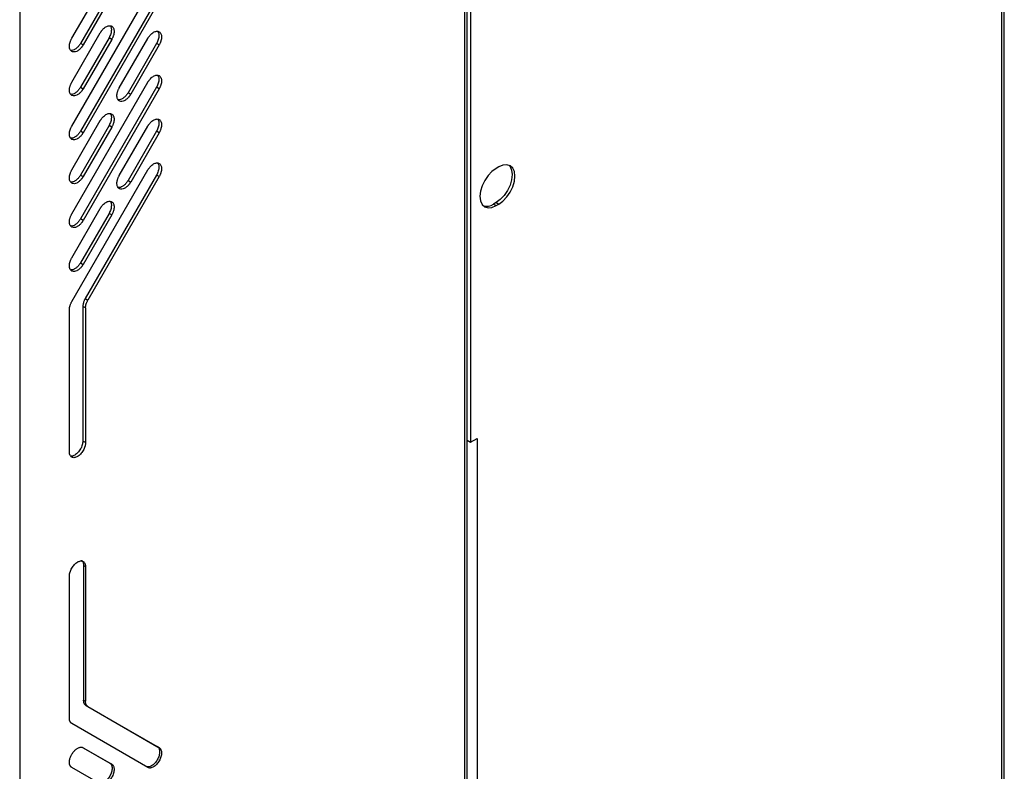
# Model space of a CAD drawing. Header units: millimetres. Extents: x 155473 to 158085, y 111018 to 114514.
# Tile 171 of 181: x 157813 to 158072, y 113731 to 113929. Entities that reach past the tile are written whole.
import ezdxf

# ---------------------------------------------------------------- set-up
doc = ezdxf.new("R2010")
doc.units = ezdxf.units.MM

msp = doc.modelspace()

# ---------------------------------------------------------------- linework, layer by layer
at = {"color": 7, "linetype": 'Continuous', "lineweight": 25}
for p, q in [((158071.1, 114332.67), (158071.1, 113593.49)), ((158071.81, 113538.34), (158071.81, 114333.65)), ((157929.79, 114206.18), (157929.79, 113511.92)), ((157930.45, 113501.61), (157930.45, 114207.1)), ((157931.38, 114147.9), (157931.38, 113818.02)), ((157812.76, 114138.62), (157812.76, 113444.36)), ((157826.46, 113924.3), (157846.46, 113958.94)), ((157848.76, 113957.61), (157828.76, 113922.97)), ((157849.46, 113957.2), (157829.46, 113922.56)), ((157826.46, 113901.2), (157846.46, 113935.84)), ((157848.76, 113934.52), (157828.76, 113899.88)), ((157849.46, 113934.11), (157829.46, 113899.47)), ((157826.46, 113912.75), (157833.96, 113925.74)), ((157836.26, 113924.41), (157828.76, 113911.42)), ((157829.46, 113922.56), (157828.76, 113922.97)), ((157836.96, 113924.01), (157829.46, 113911.02)), ((157836.96, 113924.01), (157836.26, 113924.41)), ((157838.96, 113911.3), (157846.46, 113924.29)), ((157848.76, 113922.97), (157841.26, 113909.98)), ((157849.46, 113922.56), (157841.96, 113909.57)), ((157849.46, 113922.56), (157848.76, 113922.97)), ((157826.46, 113878.1), (157846.46, 113912.75)), ((157828.76, 113911.42), (157829.46, 113911.02)), ((157848.76, 113911.42), (157828.76, 113876.78)), ((157849.46, 113911.01), (157829.46, 113876.37)), ((157841.26, 113909.98), (157841.96, 113909.57)), ((157849.46, 113911.01), (157848.76, 113911.42)), ((157826.46, 113889.65), (157833.96, 113902.64)), ((157836.26, 113901.32), (157828.76, 113888.33)), ((157829.46, 113899.47), (157828.76, 113899.88)), ((157836.96, 113900.91), (157829.46, 113887.92)), ((157836.96, 113900.91), (157836.26, 113901.32)), ((157838.96, 113888.21), (157846.46, 113901.2)), ((157848.76, 113899.87), (157841.26, 113886.88)), ((157849.46, 113899.47), (157841.96, 113886.48)), ((157849.46, 113899.47), (157848.76, 113899.87)), ((157826.46, 113855.01), (157846.46, 113889.65)), ((157938.8, 113890.48), (157938.1, 113890.07)), ((157828.76, 113888.33), (157829.46, 113887.92)), ((157848.76, 113888.33), (157830, 113855.84)), ((157849.46, 113887.92), (157830.71, 113855.43)), ((157841.26, 113886.88), (157841.96, 113886.48)), ((157849.46, 113887.92), (157848.76, 113888.33)), ((157826.46, 113866.56), (157833.96, 113879.55)), ((157938.1, 113881.09), (157937.39, 113880.68)), ((157937.39, 113880.68), (157938.1, 113880.28)), ((157938.1, 113881.09), (157938.8, 113880.68)), ((157938.1, 113880.28), (157938.8, 113880.68)), ((157836.26, 113878.22), (157828.76, 113865.23)), ((157829.46, 113876.37), (157828.76, 113876.78)), ((157836.96, 113877.82), (157829.46, 113864.82)), ((157836.96, 113877.82), (157836.26, 113878.22)), ((157828.76, 113865.23), (157829.46, 113864.82)), ((157830, 113855.84), (157830.71, 113855.43)), ((157825.84, 113815.47), (157825.84, 113852.92)), ((157829.38, 113853.75), (157829.38, 113818.33)), ((157830.09, 113853.34), (157829.38, 113853.75)), ((157830.09, 113853.34), (157830.09, 113817.92)), ((157931.38, 113818.02), (157933.08, 113819)), ((157933.08, 113819), (157933.08, 113513.81)), ((157830.09, 113817.92), (157829.38, 113818.33)), ((157930.45, 113818.55), (157931.38, 113818.02)), ((157830.09, 113785.26), (157829.58, 113785.55)), ((157829.58, 113785.55), (157829.58, 113750.14)), ((157830.09, 113785.26), (157830.09, 113749.85)), ((157825.84, 113745.37), (157825.84, 113782.81)), ((157829.58, 113750.14), (157830.09, 113749.85)), ((157830.2, 113748.76), (157848.96, 113737.93)), ((157830.71, 113748.47), (157830.2, 113748.76)), ((157830.71, 113748.47), (157849.46, 113737.64)), ((157846.46, 113732.44), (157826.46, 113743.99)), ((157829.46, 113737.64), (157836.96, 113733.31)), ((157829.46, 113737.64), (157836.46, 113733.6)), ((157849.46, 113737.64), (157848.96, 113737.93)), ((157836.96, 113733.31), (157836.46, 113733.6)), ((157833.96, 113728.12), (157826.46, 113732.45))]:
    msp.add_line(p, q, dxfattribs=at)
at = {"color": 7, "linetype": 'Continuous', "lineweight": 25, "flags": 128}
for points in [[(157938.1, 113890.07), (157937, 113889.27), (157935.97, 113888.19), (157935.1, 113886.91), (157934.42, 113885.5), (157934, 113884.08), (157933.85, 113882.73), (157934, 113881.54), (157934.42, 113880.61), (157935.1, 113879.98), (157935.97, 113879.71), (157937, 113879.81), (157938.1, 113880.28)], [(157941.43, 113890.95), (157941.77, 113890.56), (157942.19, 113889.63), (157942.34, 113888.44), (157942.19, 113887.09), (157941.77, 113885.66), (157941.1, 113884.26), (157940.22, 113882.97), (157939.19, 113881.89), (157938.1, 113881.09)], [(157938.8, 113880.68), (157939.9, 113881.49), (157940.92, 113882.57), (157941.8, 113883.85), (157942.48, 113885.26), (157942.9, 113886.68), (157943.05, 113888.03), (157942.9, 113889.22), (157942.48, 113890.15), (157941.8, 113890.78), (157940.92, 113891.05), (157939.9, 113890.95), (157938.8, 113890.48)]]:
    msp.add_lwpolyline(points, dxfattribs=at)
at = {"color": 7, "linetype": 'Continuous', "lineweight": 25}
msp.add_arc((157935.57, 113883.3), 3.19, 255.31, 304.7761, dxfattribs=at)
for points, knots in [([(157833.96, 113925.74), (157833.99, 113925.78), (157834.04, 113925.87), (157834.12, 113925.99), (157834.2, 113926.11), (157834.31, 113926.27), (157834.46, 113926.46), (157834.71, 113926.74), (157835.05, 113927.05), (157835.46, 113927.34), (157835.88, 113927.53), (157836.28, 113927.62), (157836.65, 113927.61), (157836.97, 113927.49), (157837.24, 113927.27), (157837.44, 113926.95), (157837.56, 113926.56), (157837.6, 113926.1), (157837.56, 113925.6), (157837.46, 113925.16), (157837.34, 113924.8), (157837.23, 113924.53), (157837.11, 113924.26), (157837.01, 113924.09), (157836.96, 113924.01)], [0, 0, 0, 0, 0.015651, 0.031272, 0.046901, 0.062574, 0.093823, 0.12513, 0.18761, 0.25009, 0.31257, 0.375049, 0.437529, 0.500009, 0.562489, 0.624969, 0.687449, 0.749929, 0.812409, 0.874889, 0.906137, 0.937444, 0.968707, 1, 1, 1, 1]), ([(157836.54, 113927.55), (157836.6, 113927.49), (157836.83, 113927.26), (157836.92, 113926.52), (157836.78, 113925.48), (157836.43, 113924.77), (157836.26, 113924.41)], [0, 0, 0, 0, 0.113575, 0.40905, 0.704525, 1, 1, 1, 1]), ([(157846.46, 113924.29), (157846.49, 113924.34), (157846.54, 113924.42), (157846.62, 113924.54), (157846.7, 113924.67), (157846.81, 113924.82), (157846.96, 113925.01), (157847.21, 113925.3), (157847.55, 113925.61), (157847.96, 113925.89), (157848.38, 113926.09), (157848.78, 113926.18), (157849.15, 113926.16), (157849.47, 113926.04), (157849.74, 113925.82), (157849.94, 113925.51), (157850.06, 113925.12), (157850.1, 113924.66), (157850.06, 113924.16), (157849.96, 113923.71), (157849.84, 113923.35), (157849.73, 113923.08), (157849.61, 113922.82), (157849.51, 113922.65), (157849.46, 113922.56)], [0, 0, 0, 0, 0.015651, 0.031272, 0.046901, 0.062574, 0.093823, 0.12513, 0.18761, 0.25009, 0.31257, 0.375049, 0.437529, 0.500009, 0.562489, 0.624969, 0.687449, 0.749929, 0.812409, 0.874889, 0.906137, 0.937444, 0.968707, 1, 1, 1, 1]), ([(157849.04, 113926.11), (157849.1, 113926.05), (157849.33, 113925.82), (157849.42, 113925.08), (157849.28, 113924.03), (157848.93, 113923.32), (157848.76, 113922.97)], [0, 0, 0, 0, 0.113575, 0.40905, 0.704525, 1, 1, 1, 1]), ([(157825.84, 113922.2), (157825.84, 113922.25), (157825.84, 113922.33), (157825.85, 113922.45), (157825.86, 113922.58), (157825.89, 113922.75), (157825.93, 113922.97), (157826, 113923.23), (157826.09, 113923.5), (157826.2, 113923.77), (157826.32, 113924.04), (157826.42, 113924.21), (157826.46, 113924.3)], [0, 0, 0, 0, 0.0625455, 0.1249694, 0.1874226, 0.2500559, 0.3749293, 0.5000371, 0.6249105, 0.7500182, 0.8749506, 1, 1, 1, 1]), ([(157829.46, 113922.56), (157829.43, 113922.51), (157829.37, 113922.41), (157829.28, 113922.26), (157829.18, 113922.12), (157829.07, 113921.98), (157828.91, 113921.78), (157828.68, 113921.53), (157828.38, 113921.26), (157828.07, 113921.03), (157827.65, 113920.81), (157827.14, 113920.66), (157826.69, 113920.71), (157826.39, 113920.87), (157826.19, 113921.04), (157826.04, 113921.27), (157825.94, 113921.51), (157825.88, 113921.75), (157825.85, 113921.97), (157825.84, 113922.13), (157825.84, 113922.2)], [0, 0, 0, 0, 0.025107, 0.050089, 0.075034, 0.100029, 0.125161, 0.187654, 0.250226, 0.31272, 0.375292, 0.500016, 0.624739, 0.687233, 0.749805, 0.812298, 0.874871, 0.916631, 0.958205, 1, 1, 1, 1]), ([(157828.76, 113922.97), (157828.6, 113922.72), (157828.28, 113922.23), (157827.67, 113921.64), (157827.05, 113921.25), (157826.52, 113921.07), (157826.25, 113921.12), (157826.15, 113921.14)], [0, 0, 0, 0, 0.219863, 0.439727, 0.65959, 0.879453, 1, 1, 1, 1]), ([(157825.84, 113910.66), (157825.84, 113910.7), (157825.84, 113910.78), (157825.85, 113910.9), (157825.86, 113911.03), (157825.89, 113911.2), (157825.93, 113911.42), (157826, 113911.69), (157826.09, 113911.96), (157826.2, 113912.22), (157826.32, 113912.49), (157826.42, 113912.66), (157826.46, 113912.75)], [0, 0, 0, 0, 0.062545, 0.124969, 0.187423, 0.250056, 0.374929, 0.500037, 0.62491, 0.750018, 0.874951, 1, 1, 1, 1]), ([(157846.46, 113912.75), (157846.49, 113912.79), (157846.54, 113912.87), (157846.62, 113913), (157846.7, 113913.12), (157846.81, 113913.28), (157846.96, 113913.47), (157847.21, 113913.75), (157847.55, 113914.06), (157847.96, 113914.35), (157848.38, 113914.54), (157848.78, 113914.63), (157849.15, 113914.61), (157849.47, 113914.49), (157849.74, 113914.27), (157849.94, 113913.96), (157850.06, 113913.57), (157850.1, 113913.11), (157850.06, 113912.61), (157849.96, 113912.16), (157849.84, 113911.81), (157849.73, 113911.54), (157849.61, 113911.27), (157849.51, 113911.1), (157849.46, 113911.01)], [0, 0, 0, 0, 0.015651, 0.031272, 0.046901, 0.062574, 0.093823, 0.12513, 0.18761, 0.25009, 0.31257, 0.375049, 0.437529, 0.500009, 0.562489, 0.624969, 0.687449, 0.749929, 0.812409, 0.874889, 0.906137, 0.937444, 0.968707, 1, 1, 1, 1]), ([(157849.04, 113914.56), (157849.1, 113914.5), (157849.33, 113914.27), (157849.42, 113913.53), (157849.28, 113912.48), (157848.93, 113911.78), (157848.76, 113911.42)], [0, 0, 0, 0, 0.113575, 0.40905, 0.704525, 1, 1, 1, 1]), ([(157829.46, 113911.02), (157829.43, 113910.96), (157829.37, 113910.86), (157829.28, 113910.72), (157829.18, 113910.57), (157829.07, 113910.43), (157828.91, 113910.23), (157828.68, 113909.98), (157828.38, 113909.71), (157828.07, 113909.49), (157827.65, 113909.26), (157827.14, 113909.11), (157826.69, 113909.16), (157826.39, 113909.32), (157826.19, 113909.49), (157826.04, 113909.72), (157825.94, 113909.96), (157825.88, 113910.2), (157825.85, 113910.42), (157825.84, 113910.58), (157825.84, 113910.66)], [0, 0, 0, 0, 0.025107, 0.050089, 0.075034, 0.100029, 0.125161, 0.187654, 0.250226, 0.31272, 0.375292, 0.500016, 0.624739, 0.687233, 0.749805, 0.812298, 0.874871, 0.916631, 0.958205, 1, 1, 1, 1]), ([(157828.76, 113911.42), (157828.6, 113911.18), (157828.28, 113910.68), (157827.67, 113910.09), (157827.05, 113909.7), (157826.52, 113909.52), (157826.25, 113909.57), (157826.15, 113909.59)], [0, 0, 0, 0, 0.219863, 0.439727, 0.65959, 0.879453, 1, 1, 1, 1]), ([(157838.34, 113909.21), (157838.34, 113909.25), (157838.34, 113909.33), (157838.35, 113909.46), (157838.36, 113909.58), (157838.39, 113909.76), (157838.43, 113909.98), (157838.5, 113910.24), (157838.59, 113910.51), (157838.7, 113910.78), (157838.82, 113911.05), (157838.92, 113911.22), (157838.96, 113911.3)], [0, 0, 0, 0, 0.062545, 0.124969, 0.187423, 0.250056, 0.374929, 0.500037, 0.62491, 0.750018, 0.874951, 1, 1, 1, 1]), ([(157841.26, 113909.98), (157841.1, 113909.73), (157840.78, 113909.24), (157840.17, 113908.65), (157839.55, 113908.26), (157839.02, 113908.08), (157838.75, 113908.13), (157838.65, 113908.15)], [0, 0, 0, 0, 0.219863, 0.439727, 0.65959, 0.879453, 1, 1, 1, 1]), ([(157841.96, 113909.57), (157841.93, 113909.52), (157841.87, 113909.42), (157841.78, 113909.27), (157841.68, 113909.13), (157841.57, 113908.99), (157841.41, 113908.79), (157841.18, 113908.54), (157840.88, 113908.27), (157840.57, 113908.04), (157840.15, 113907.81), (157839.64, 113907.67), (157839.19, 113907.72), (157838.89, 113907.88), (157838.69, 113908.05), (157838.54, 113908.27), (157838.44, 113908.52), (157838.38, 113908.76), (157838.35, 113908.98), (157838.34, 113909.13), (157838.34, 113909.21)], [0, 0, 0, 0, 0.025107, 0.050089, 0.075034, 0.100029, 0.125161, 0.187654, 0.250226, 0.31272, 0.375292, 0.500016, 0.624739, 0.687233, 0.749805, 0.812298, 0.874871, 0.916631, 0.958205, 1, 1, 1, 1]), ([(157833.96, 113902.64), (157833.99, 113902.69), (157834.04, 113902.77), (157834.12, 113902.89), (157834.2, 113903.02), (157834.31, 113903.17), (157834.46, 113903.36), (157834.71, 113903.64), (157835.05, 113903.95), (157835.46, 113904.24), (157835.88, 113904.44), (157836.28, 113904.53), (157836.65, 113904.51), (157836.97, 113904.39), (157837.24, 113904.17), (157837.44, 113903.86), (157837.56, 113903.47), (157837.6, 113903.01), (157837.56, 113902.5), (157837.46, 113902.06), (157837.34, 113901.7), (157837.23, 113901.43), (157837.11, 113901.17), (157837.01, 113901), (157836.96, 113900.91)], [0, 0, 0, 0, 0.015651, 0.031272, 0.046901, 0.062574, 0.093823, 0.12513, 0.18761, 0.25009, 0.31257, 0.375049, 0.437529, 0.500009, 0.562489, 0.624969, 0.687449, 0.749929, 0.812409, 0.874889, 0.906137, 0.937444, 0.968707, 1, 1, 1, 1]), ([(157836.54, 113904.46), (157836.6, 113904.39), (157836.83, 113904.17), (157836.92, 113903.43), (157836.78, 113902.38), (157836.43, 113901.67), (157836.26, 113901.32)], [0, 0, 0, 0, 0.113575, 0.40905, 0.704525, 1, 1, 1, 1]), ([(157846.46, 113901.2), (157846.49, 113901.24), (157846.54, 113901.33), (157846.62, 113901.45), (157846.7, 113901.57), (157846.81, 113901.73), (157846.96, 113901.92), (157847.21, 113902.2), (157847.55, 113902.51), (157847.96, 113902.8), (157848.38, 113902.99), (157848.78, 113903.08), (157849.15, 113903.07), (157849.47, 113902.95), (157849.74, 113902.73), (157849.94, 113902.41), (157850.06, 113902.02), (157850.1, 113901.56), (157850.06, 113901.06), (157849.96, 113900.62), (157849.84, 113900.26), (157849.73, 113899.99), (157849.61, 113899.72), (157849.51, 113899.55), (157849.46, 113899.47)], [0, 0, 0, 0, 0.015651, 0.031272, 0.046901, 0.062574, 0.093823, 0.12513, 0.18761, 0.25009, 0.31257, 0.375049, 0.437529, 0.500009, 0.562489, 0.624969, 0.687449, 0.749929, 0.812409, 0.874889, 0.906137, 0.937444, 0.968707, 1, 1, 1, 1]), ([(157849.04, 113903.01), (157849.1, 113902.95), (157849.33, 113902.72), (157849.42, 113901.98), (157849.28, 113900.94), (157848.93, 113900.23), (157848.76, 113899.87)], [0, 0, 0, 0, 0.113575, 0.40905, 0.704525, 1, 1, 1, 1]), ([(157825.84, 113899.11), (157825.84, 113899.15), (157825.84, 113899.23), (157825.85, 113899.35), (157825.86, 113899.48), (157825.89, 113899.65), (157825.93, 113899.87), (157826, 113900.14), (157826.09, 113900.41), (157826.2, 113900.68), (157826.32, 113900.94), (157826.42, 113901.11), (157826.46, 113901.2)], [0, 0, 0, 0, 0.062545, 0.124969, 0.187423, 0.250056, 0.374929, 0.500037, 0.62491, 0.750018, 0.874951, 1, 1, 1, 1]), ([(157829.46, 113899.47), (157829.43, 113899.42), (157829.37, 113899.32), (157829.28, 113899.17), (157829.18, 113899.02), (157829.07, 113898.88), (157828.91, 113898.68), (157828.68, 113898.43), (157828.38, 113898.16), (157828.07, 113897.94), (157827.65, 113897.71), (157827.14, 113897.56), (157826.69, 113897.61), (157826.39, 113897.77), (157826.19, 113897.95), (157826.04, 113898.17), (157825.94, 113898.41), (157825.88, 113898.65), (157825.85, 113898.87), (157825.84, 113899.03), (157825.84, 113899.11)], [0, 0, 0, 0, 0.025107, 0.050089, 0.075034, 0.100029, 0.125161, 0.187654, 0.250226, 0.31272, 0.375292, 0.500016, 0.624739, 0.687233, 0.749805, 0.812298, 0.874871, 0.916631, 0.958205, 1, 1, 1, 1]), ([(157828.76, 113899.88), (157828.6, 113899.63), (157828.28, 113899.13), (157827.67, 113898.55), (157827.05, 113898.15), (157826.52, 113897.98), (157826.25, 113898.03), (157826.15, 113898.04)], [0, 0, 0, 0, 0.219863, 0.439727, 0.65959, 0.879453, 1, 1, 1, 1]), ([(157846.46, 113889.65), (157846.49, 113889.69), (157846.54, 113889.78), (157846.62, 113889.9), (157846.7, 113890.02), (157846.81, 113890.18), (157846.96, 113890.37), (157847.21, 113890.65), (157847.55, 113890.96), (157847.96, 113891.25), (157848.38, 113891.44), (157848.78, 113891.53), (157849.15, 113891.52), (157849.47, 113891.4), (157849.74, 113891.18), (157849.94, 113890.87), (157850.06, 113890.47), (157850.1, 113890.02), (157850.06, 113889.51), (157849.96, 113889.07), (157849.84, 113888.71), (157849.73, 113888.44), (157849.61, 113888.18), (157849.51, 113888), (157849.46, 113887.92)], [0, 0, 0, 0, 0.015651, 0.031272, 0.046901, 0.062574, 0.093823, 0.12513, 0.18761, 0.25009, 0.31257, 0.375049, 0.437529, 0.500009, 0.562489, 0.624969, 0.687449, 0.749929, 0.812409, 0.874889, 0.906137, 0.937444, 0.968707, 1, 1, 1, 1]), ([(157849.04, 113891.46), (157849.1, 113891.4), (157849.33, 113891.18), (157849.42, 113890.44), (157849.28, 113889.39), (157848.93, 113888.68), (157848.76, 113888.33)], [0, 0, 0, 0, 0.113575, 0.40905, 0.704525, 1, 1, 1, 1]), ([(157825.84, 113887.56), (157825.84, 113887.6), (157825.84, 113887.68), (157825.85, 113887.81), (157825.86, 113887.93), (157825.89, 113888.11), (157825.93, 113888.32), (157826, 113888.59), (157826.09, 113888.86), (157826.2, 113889.13), (157826.32, 113889.4), (157826.42, 113889.57), (157826.46, 113889.65)], [0, 0, 0, 0, 0.062545, 0.124969, 0.187423, 0.250056, 0.374929, 0.500037, 0.62491, 0.750018, 0.874951, 1, 1, 1, 1]), ([(157829.46, 113887.92), (157829.43, 113887.87), (157829.37, 113887.77), (157829.28, 113887.62), (157829.18, 113887.48), (157829.07, 113887.34), (157828.91, 113887.14), (157828.68, 113886.89), (157828.38, 113886.62), (157828.07, 113886.39), (157827.65, 113886.16), (157827.14, 113886.01), (157826.69, 113886.07), (157826.39, 113886.22), (157826.19, 113886.4), (157826.04, 113886.62), (157825.94, 113886.87), (157825.88, 113887.1), (157825.85, 113887.32), (157825.84, 113887.48), (157825.84, 113887.56)], [0, 0, 0, 0, 0.025107, 0.050089, 0.075034, 0.100029, 0.125161, 0.187654, 0.250226, 0.31272, 0.375292, 0.500016, 0.624739, 0.687233, 0.749805, 0.812298, 0.874871, 0.916631, 0.958205, 1, 1, 1, 1]), ([(157828.76, 113888.33), (157828.6, 113888.08), (157828.28, 113887.59), (157827.67, 113887), (157827.05, 113886.61), (157826.52, 113886.43), (157826.25, 113886.48), (157826.15, 113886.5)], [0, 0, 0, 0, 0.219863, 0.439727, 0.65959, 0.879453, 1, 1, 1, 1]), ([(157838.34, 113886.12), (157838.34, 113886.16), (157838.34, 113886.24), (157838.35, 113886.36), (157838.36, 113886.49), (157838.39, 113886.66), (157838.43, 113886.88), (157838.5, 113887.15), (157838.59, 113887.42), (157838.7, 113887.68), (157838.82, 113887.95), (157838.92, 113888.12), (157838.96, 113888.21)], [0, 0, 0, 0, 0.062545, 0.124969, 0.187423, 0.250056, 0.374929, 0.500037, 0.62491, 0.750018, 0.874951, 1, 1, 1, 1]), ([(157841.96, 113886.48), (157841.93, 113886.42), (157841.87, 113886.32), (157841.78, 113886.18), (157841.68, 113886.03), (157841.57, 113885.89), (157841.41, 113885.69), (157841.18, 113885.44), (157840.88, 113885.17), (157840.57, 113884.95), (157840.15, 113884.72), (157839.64, 113884.57), (157839.19, 113884.62), (157838.89, 113884.78), (157838.69, 113884.95), (157838.54, 113885.18), (157838.44, 113885.42), (157838.38, 113885.66), (157838.35, 113885.88), (157838.34, 113886.04), (157838.34, 113886.12)], [0, 0, 0, 0, 0.025107, 0.050089, 0.075034, 0.100029, 0.125161, 0.187654, 0.250226, 0.31272, 0.375292, 0.500016, 0.624739, 0.687233, 0.749805, 0.812298, 0.874871, 0.916631, 0.958205, 1, 1, 1, 1]), ([(157841.26, 113886.88), (157841.1, 113886.64), (157840.78, 113886.14), (157840.17, 113885.55), (157839.55, 113885.16), (157839.02, 113884.98), (157838.75, 113885.03), (157838.65, 113885.05)], [0, 0, 0, 0, 0.219863, 0.439727, 0.65959, 0.879453, 1, 1, 1, 1]), ([(157833.96, 113879.55), (157833.99, 113879.59), (157834.04, 113879.67), (157834.12, 113879.8), (157834.2, 113879.92), (157834.31, 113880.08), (157834.46, 113880.27), (157834.71, 113880.55), (157835.05, 113880.86), (157835.46, 113881.15), (157835.88, 113881.34), (157836.28, 113881.43), (157836.65, 113881.42), (157836.97, 113881.3), (157837.24, 113881.08), (157837.44, 113880.76), (157837.56, 113880.37), (157837.6, 113879.91), (157837.56, 113879.41), (157837.46, 113878.97), (157837.34, 113878.61), (157837.23, 113878.34), (157837.11, 113878.07), (157837.01, 113877.9), (157836.96, 113877.82)], [0, 0, 0, 0, 0.015651, 0.031272, 0.046901, 0.062574, 0.093823, 0.12513, 0.18761, 0.25009, 0.31257, 0.375049, 0.437529, 0.500009, 0.562489, 0.624969, 0.687449, 0.749929, 0.812409, 0.874889, 0.906137, 0.937444, 0.968707, 1, 1, 1, 1]), ([(157836.54, 113881.36), (157836.6, 113881.3), (157836.83, 113881.07), (157836.92, 113880.33), (157836.78, 113879.29), (157836.43, 113878.58), (157836.26, 113878.22)], [0, 0, 0, 0, 0.113575, 0.40905, 0.704525, 1, 1, 1, 1]), ([(157825.84, 113876.01), (157825.84, 113876.05), (157825.84, 113876.14), (157825.85, 113876.26), (157825.86, 113876.39), (157825.89, 113876.56), (157825.93, 113876.78), (157826, 113877.04), (157826.09, 113877.31), (157826.2, 113877.58), (157826.32, 113877.85), (157826.42, 113878.02), (157826.46, 113878.1)], [0, 0, 0, 0, 0.062545, 0.124969, 0.187423, 0.250056, 0.374929, 0.500037, 0.62491, 0.750018, 0.874951, 1, 1, 1, 1]), ([(157829.46, 113876.37), (157829.43, 113876.32), (157829.37, 113876.22), (157829.28, 113876.07), (157829.18, 113875.93), (157829.07, 113875.79), (157828.91, 113875.59), (157828.68, 113875.34), (157828.38, 113875.07), (157828.07, 113874.84), (157827.65, 113874.61), (157827.14, 113874.47), (157826.69, 113874.52), (157826.39, 113874.68), (157826.19, 113874.85), (157826.04, 113875.08), (157825.94, 113875.32), (157825.88, 113875.56), (157825.85, 113875.78), (157825.84, 113875.93), (157825.84, 113876.01)], [0, 0, 0, 0, 0.0251069, 0.0500891, 0.0750338, 0.1000286, 0.1251605, 0.1876542, 0.2502264, 0.3127201, 0.3752923, 0.5000156, 0.6247389, 0.6872325, 0.7498047, 0.8122984, 0.8748706, 0.9166307, 0.9582051, 1, 1, 1, 1]), ([(157828.76, 113876.78), (157828.6, 113876.53), (157828.28, 113876.04), (157827.67, 113875.45), (157827.05, 113875.06), (157826.52, 113874.88), (157826.25, 113874.93), (157826.15, 113874.95)], [0, 0, 0, 0, 0.219863, 0.439727, 0.65959, 0.879453, 1, 1, 1, 1]), ([(157825.84, 113864.47), (157825.84, 113864.51), (157825.84, 113864.59), (157825.85, 113864.71), (157825.86, 113864.84), (157825.89, 113865.01), (157825.93, 113865.23), (157826, 113865.5), (157826.09, 113865.77), (157826.2, 113866.03), (157826.32, 113866.3), (157826.42, 113866.47), (157826.46, 113866.56)], [0, 0, 0, 0, 0.062545, 0.124969, 0.187423, 0.250056, 0.374929, 0.500037, 0.62491, 0.750018, 0.874951, 1, 1, 1, 1]), ([(157829.46, 113864.82), (157829.43, 113864.77), (157829.37, 113864.67), (157829.28, 113864.52), (157829.18, 113864.38), (157829.07, 113864.24), (157828.91, 113864.04), (157828.68, 113863.79), (157828.38, 113863.52), (157828.07, 113863.3), (157827.65, 113863.07), (157827.14, 113862.92), (157826.69, 113862.97), (157826.39, 113863.13), (157826.19, 113863.3), (157826.04, 113863.53), (157825.94, 113863.77), (157825.88, 113864.01), (157825.85, 113864.23), (157825.84, 113864.39), (157825.84, 113864.47)], [0, 0, 0, 0, 0.0251069, 0.0500891, 0.0750338, 0.1000286, 0.1251605, 0.1876542, 0.2502264, 0.3127201, 0.3752923, 0.5000156, 0.6247389, 0.6872325, 0.7498047, 0.8122984, 0.8748706, 0.9166307, 0.9582051, 1, 1, 1, 1]), ([(157828.76, 113865.23), (157828.6, 113864.99), (157828.28, 113864.49), (157827.67, 113863.9), (157827.05, 113863.51), (157826.52, 113863.33), (157826.25, 113863.38), (157826.15, 113863.4)], [0, 0, 0, 0, 0.219863, 0.439727, 0.65959, 0.879453, 1, 1, 1, 1]), ([(157830, 113855.84), (157829.98, 113855.8), (157829.93, 113855.71), (157829.86, 113855.58), (157829.79, 113855.45), (157829.72, 113855.27), (157829.63, 113855.05), (157829.54, 113854.78), (157829.47, 113854.51), (157829.42, 113854.25), (157829.38, 113853.99), (157829.38, 113853.83), (157829.38, 113853.75)], [0, 0, 0, 0, 0.0625455, 0.1249694, 0.1874226, 0.2500559, 0.3749293, 0.5000371, 0.6249105, 0.7500182, 0.8749506, 1, 1, 1, 1]), ([(157830.09, 113853.34), (157830.09, 113853.38), (157830.09, 113853.46), (157830.09, 113853.58), (157830.11, 113853.71), (157830.13, 113853.88), (157830.17, 113854.1), (157830.24, 113854.37), (157830.33, 113854.64), (157830.44, 113854.91), (157830.56, 113855.17), (157830.66, 113855.34), (157830.71, 113855.43)], [0, 0, 0, 0, 0.062545, 0.124969, 0.187423, 0.250056, 0.374929, 0.500037, 0.62491, 0.750018, 0.874951, 1, 1, 1, 1]), ([(157825.84, 113852.92), (157825.84, 113852.96), (157825.84, 113853.04), (157825.85, 113853.16), (157825.86, 113853.29), (157825.89, 113853.46), (157825.93, 113853.68), (157826, 113853.95), (157826.09, 113854.22), (157826.2, 113854.49), (157826.32, 113854.75), (157826.42, 113854.92), (157826.46, 113855.01)], [0, 0, 0, 0, 0.062545, 0.124969, 0.187423, 0.250056, 0.374929, 0.500037, 0.62491, 0.750018, 0.874951, 1, 1, 1, 1]), ([(157830.09, 113817.92), (157830.08, 113817.88), (157830.08, 113817.8), (157830.08, 113817.68), (157830.06, 113817.55), (157830.04, 113817.38), (157830, 113817.16), (157829.9, 113816.8), (157829.74, 113816.35), (157829.47, 113815.83), (157829.15, 113815.33), (157828.78, 113814.89), (157828.38, 113814.52), (157827.96, 113814.23), (157827.55, 113814.04), (157827.15, 113813.95), (157826.78, 113813.96), (157826.45, 113814.08), (157826.19, 113814.3), (157826.02, 113814.56), (157825.93, 113814.81), (157825.88, 113815.02), (157825.85, 113815.24), (157825.84, 113815.4), (157825.84, 113815.47)], [0, 0, 0, 0, 0.015651, 0.031272, 0.046901, 0.062574, 0.093823, 0.12513, 0.18761, 0.25009, 0.31257, 0.375049, 0.437529, 0.500009, 0.562489, 0.624969, 0.687449, 0.749929, 0.812409, 0.874889, 0.906137, 0.937444, 0.968707, 1, 1, 1, 1]), ([(157829.38, 113818.33), (157829.35, 113817.99), (157829.28, 113817.31), (157828.79, 113816.22), (157828.09, 113815.26), (157827.26, 113814.61), (157826.58, 113814.32), (157826.27, 113814.4), (157826.18, 113814.43)], [0, 0, 0, 0, 0.1857397, 0.3714794, 0.5572191, 0.7429588, 0.9286985, 1, 1, 1, 1]), ([(157825.84, 113782.81), (157825.84, 113782.85), (157825.84, 113782.93), (157825.85, 113783.06), (157825.86, 113783.18), (157825.89, 113783.36), (157825.93, 113783.58), (157826.02, 113783.93), (157826.19, 113784.38), (157826.45, 113784.91), (157826.78, 113785.4), (157827.15, 113785.84), (157827.55, 113786.21), (157827.96, 113786.5), (157828.38, 113786.7), (157828.78, 113786.79), (157829.15, 113786.77), (157829.47, 113786.65), (157829.74, 113786.43), (157829.9, 113786.17), (157830, 113785.92), (157830.05, 113785.72), (157830.08, 113785.5), (157830.08, 113785.34), (157830.09, 113785.26)], [0, 0, 0, 0, 0.015651, 0.031272, 0.046901, 0.062574, 0.093823, 0.12513, 0.18761, 0.25009, 0.31257, 0.375049, 0.437529, 0.500009, 0.562489, 0.624969, 0.687449, 0.749929, 0.812409, 0.874889, 0.906137, 0.937444, 0.968707, 1, 1, 1, 1]), ([(157828.96, 113786.93), (157828.96, 113786.93), (157829.19, 113786.88), (157829.47, 113786.43), (157829.55, 113785.84), (157829.58, 113785.55)], [0, 0, 0, 0, 0.000102, 0.500051, 1, 1, 1, 1]), ([(157830.2, 113748.76), (157830.18, 113748.78), (157830.12, 113748.81), (157830.04, 113748.87), (157829.97, 113748.94), (157829.91, 113749.02), (157829.85, 113749.1), (157829.79, 113749.19), (157829.73, 113749.32), (157829.67, 113749.47), (157829.62, 113749.68), (157829.59, 113749.9), (157829.58, 113750.06), (157829.58, 113750.14)], [0, 0, 0, 0, 0.071977, 0.143396, 0.214483, 0.285466, 0.356572, 0.42803, 0.500065, 0.625616, 0.749973, 0.874361, 1, 1, 1, 1]), ([(157830.71, 113748.47), (157830.68, 113748.49), (157830.63, 113748.52), (157830.57, 113748.57), (157830.5, 113748.63), (157830.42, 113748.71), (157830.33, 113748.83), (157830.24, 113749), (157830.17, 113749.18), (157830.12, 113749.39), (157830.09, 113749.61), (157830.09, 113749.77), (157830.09, 113749.85)], [0, 0, 0, 0, 0.0625455, 0.1249694, 0.1874226, 0.2500559, 0.3749293, 0.5000371, 0.6249105, 0.7500182, 0.8749506, 1, 1, 1, 1]), ([(157826.46, 113743.99), (157826.44, 113744.01), (157826.39, 113744.04), (157826.32, 113744.09), (157826.26, 113744.15), (157826.18, 113744.23), (157826.09, 113744.35), (157826, 113744.52), (157825.93, 113744.71), (157825.88, 113744.91), (157825.85, 113745.13), (157825.84, 113745.29), (157825.84, 113745.37)], [0, 0, 0, 0, 0.062545, 0.124969, 0.187423, 0.250056, 0.374929, 0.500037, 0.62491, 0.750018, 0.874951, 1, 1, 1, 1]), ([(157825.84, 113733.82), (157825.84, 113733.87), (157825.84, 113733.97), (157825.86, 113734.12), (157825.87, 113734.27), (157825.9, 113734.42), (157825.95, 113734.66), (157826.04, 113734.98), (157826.19, 113735.39), (157826.39, 113735.79), (157826.69, 113736.29), (157827.14, 113736.87), (157827.65, 113737.31), (157828.07, 113737.56), (157828.38, 113737.7), (157828.68, 113737.77), (157828.94, 113737.79), (157829.14, 113737.77), (157829.31, 113737.72), (157829.41, 113737.67), (157829.46, 113737.64)], [0, 0, 0, 0, 0.025107, 0.050089, 0.075034, 0.100029, 0.125161, 0.187654, 0.250226, 0.31272, 0.375292, 0.500016, 0.624739, 0.687233, 0.749805, 0.812298, 0.874871, 0.916631, 0.958205, 1, 1, 1, 1]), ([(157848.96, 113737.93), (157849.16, 113737.82), (157849.32, 113737.64), (157849.53, 113737.17), (157849.58, 113736.88), (157849.58, 113736.24), (157849.53, 113735.88), (157849.32, 113735.17), (157849.16, 113734.81), (157848.77, 113734.13), (157848.53, 113733.81), (157848.02, 113733.27), (157847.74, 113733.04), (157847.18, 113732.72), (157846.91, 113732.63), (157846.39, 113732.58), (157846.16, 113732.62), (157845.96, 113732.73)], [0, 0, 0, 0, 0.125, 0.125, 0.25, 0.25, 0.375, 0.375, 0.5, 0.5, 0.625, 0.625, 0.75, 0.75, 0.875, 0.875, 1, 1, 1, 1]), ([(157849.46, 113737.64), (157849.49, 113737.63), (157849.54, 113737.6), (157849.6, 113737.54), (157849.67, 113737.49), (157849.75, 113737.4), (157849.84, 113737.28), (157849.96, 113737.06), (157850.06, 113736.73), (157850.1, 113736.28), (157850.06, 113735.77), (157849.94, 113735.24), (157849.74, 113734.7), (157849.47, 113734.17), (157849.15, 113733.68), (157848.78, 113733.24), (157848.38, 113732.87), (157847.96, 113732.58), (157847.55, 113732.38), (157847.21, 113732.31), (157846.96, 113732.3), (157846.78, 113732.32), (157846.62, 113732.37), (157846.51, 113732.42), (157846.46, 113732.44)], [0, 0, 0, 0, 0.015651, 0.031272, 0.046901, 0.062574, 0.093823, 0.12513, 0.18761, 0.25009, 0.31257, 0.375049, 0.437529, 0.500009, 0.562489, 0.624969, 0.687449, 0.749929, 0.812409, 0.874889, 0.906137, 0.937444, 0.968707, 1, 1, 1, 1]), ([(157826.46, 113732.45), (157826.44, 113732.46), (157826.39, 113732.49), (157826.32, 113732.54), (157826.26, 113732.6), (157826.18, 113732.69), (157826.09, 113732.81), (157826, 113732.97), (157825.93, 113733.16), (157825.88, 113733.36), (157825.85, 113733.58), (157825.84, 113733.74), (157825.84, 113733.82)], [0, 0, 0, 0, 0.062545, 0.124969, 0.187423, 0.250056, 0.374929, 0.500037, 0.62491, 0.750018, 0.874951, 1, 1, 1, 1]), ([(157836.46, 113733.6), (157836.66, 113733.49), (157836.82, 113733.31), (157837.03, 113732.84), (157837.08, 113732.55), (157837.08, 113731.91), (157837.03, 113731.56), (157836.82, 113730.84), (157836.66, 113730.48), (157836.27, 113729.8), (157836.03, 113729.48), (157835.52, 113728.94), (157835.24, 113728.71), (157834.68, 113728.39), (157834.41, 113728.3), (157833.89, 113728.25), (157833.66, 113728.29), (157833.46, 113728.41)], [0, 0, 0, 0, 0.125, 0.125, 0.25, 0.25, 0.375, 0.375, 0.5, 0.5, 0.625, 0.625, 0.75, 0.75, 0.875, 0.875, 1, 1, 1, 1]), ([(157836.96, 113733.31), (157836.99, 113733.3), (157837.04, 113733.27), (157837.1, 113733.22), (157837.17, 113733.16), (157837.25, 113733.07), (157837.34, 113732.95), (157837.46, 113732.73), (157837.56, 113732.4), (157837.6, 113731.95), (157837.56, 113731.44), (157837.44, 113730.91), (157837.24, 113730.37), (157836.97, 113729.84), (157836.65, 113729.35), (157836.28, 113728.91), (157835.88, 113728.54), (157835.46, 113728.25), (157835.05, 113728.06), (157834.71, 113727.98), (157834.46, 113727.97), (157834.28, 113727.99), (157834.12, 113728.04), (157834.01, 113728.09), (157833.96, 113728.12)], [0, 0, 0, 0, 0.015651, 0.031272, 0.046901, 0.062574, 0.093823, 0.12513, 0.18761, 0.25009, 0.31257, 0.375049, 0.437529, 0.500009, 0.562489, 0.624969, 0.687449, 0.749929, 0.812409, 0.874889, 0.906137, 0.937444, 0.968707, 1, 1, 1, 1])]:
    msp.add_open_spline(points, degree=3, knots=knots, dxfattribs=at)

doc.saveas('drawing.dxf')
